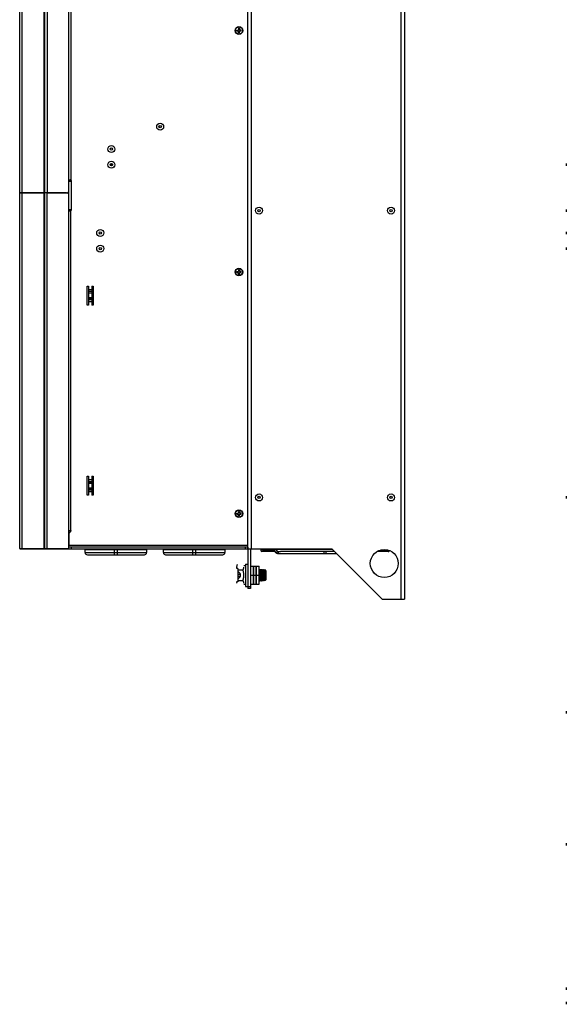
# Model space of a CAD drawing. Header units: millimetres. Extents: x 967 to 2466, y -778 to 1158.
# Tile 1 of 68: x 983 to 1471, y -691 to 190. Entities that reach past the tile are written whole.
import ezdxf

# ---------------------------------------------------------------- set-up
doc = ezdxf.new("R2010")
doc.units = ezdxf.units.MM
doc.header["$LTSCALE"] = 30.734
doc.layers.get('0').update_dxf_attribs({"linetype": 'CONTINUOUS'})

msp = doc.modelspace()

# ---------------------------------------------------------------- linework, layer by layer
for p, q in [((1323.62, -328.66), (1323.62, 701.34)), ((1326.62, 701.34), (1326.62, -328.66)), ((1007.12, 656.34), (1007.12, 34.64)), ((1026.62, 36.64), (1026.62, 656.34)), ((1186.62, -282.16), (1186.62, 654.84)), ((1189.62, 656.34), (1189.62, -283.66)), ((1028.22, 640.59), (1028.22, 46.26)), ((982.62, 34.64), (982.62, 480.54)), ((984.62, 480.54), (984.62, 34.64)), ((1005.12, 34.64), (1005.12, 479.96)), ((1004.62, 34.64), (1004.62, 315.34)), ((1176.62, 180.24), (1178.22, 180.24)), ((1176.62, 180.24), (1176.62, 179.44)), ((1176.62, 179.44), (1178.22, 179.44)), ((1179.02, 181.84), (1178.22, 181.84)), ((1178.22, 181.84), (1178.22, 180.24)), ((1178.22, 177.84), (1178.22, 179.44)), ((1178.22, 177.84), (1179.02, 177.84)), ((1179.02, 181.84), (1179.02, 180.24)), ((1180.62, 180.24), (1179.02, 180.24)), ((1179.02, 179.44), (1180.62, 179.44)), ((1179.02, 177.84), (1179.02, 179.44)), ((1180.62, 179.44), (1180.62, 180.24)), ((1471.37, 60.89), (1471.37, 58.79)), ((1026.62, 46.34), (1027.87, 46.34)), ((1027.23, 44.84), (1026.62, 44.84)), ((1028.22, 46.34), (1027.87, 46.34)), ((1028.2, 46.33), (1028.2, 46.26)), ((1028.62, 45.59), (1028.62, 19.09)), ((1026.62, 32.64), (1026.62, 36.64)), ((982.62, -283.16), (982.62, 34.64)), ((1024.62, 34.64), (982.62, 34.64)), ((982.62, 34.64), (1005.12, 34.64)), ((984.62, 34.64), (984.62, -283.66)), ((1004.62, -283.66), (1004.62, 34.64)), ((1005.12, -283.16), (1005.12, 34.64)), ((1006.65, 34.64), (1024.62, 34.64)), ((1006.82, 34.64), (1006.82, -283.66)), ((1025.12, 34.71), (1025.12, 34.58)), ((1026.62, -283.66), (1026.62, 32.64)), ((1026.62, 19.84), (1027.23, 19.84)), ((1027.87, 18.34), (1026.62, 18.34)), ((1027.87, 18.34), (1028.22, 18.34)), ((1028.2, 18.34), (1028.2, 18.42)), ((1028.22, -267.16), (1028.22, 18.36)), ((1028.27, 18.4), (1028.3, 18.42)), ((1028.37, 18.51), (1028.4, 18.55)), ((1028.62, 19.02), (1028.62, 19.09)), ((1471.37, 19.89), (1471.37, 17.79)), ((1471.37, -0.11), (1471.37, -2.21)), ((1471.37, -14.11), (1471.37, -16.21)), ((1179.02, -34.16), (1178.22, -34.16)), ((1178.22, -34.16), (1178.22, -35.76)), ((1179.02, -34.16), (1179.02, -35.76)), ((1176.62, -35.76), (1178.22, -35.76)), ((1176.62, -35.76), (1176.62, -36.56)), ((1176.62, -36.56), (1178.22, -36.56)), ((1178.22, -38.16), (1178.22, -36.56)), ((1178.22, -38.16), (1179.02, -38.16)), ((1180.62, -35.76), (1179.02, -35.76)), ((1179.02, -36.56), (1180.62, -36.56)), ((1179.02, -38.16), (1179.02, -36.56)), ((1180.62, -36.56), (1180.62, -35.76)), ((1043.02, -48.66), (1044.12, -48.66)), ((1043.02, -65.66), (1043.02, -48.66)), ((1044.12, -48.66), (1044.12, -65.66)), ((1044.12, -51.63), (1047.12, -51.63)), ((1047.12, -48.66), (1048.22, -48.66)), ((1047.12, -48.66), (1047.12, -65.66)), ((1048.22, -48.66), (1048.22, -65.66)), ((1047.12, -53.54), (1044.12, -53.54)), ((1044.12, -54.55), (1047.12, -54.55)), ((1047.12, -55.03), (1044.12, -55.03)), ((1044.12, -58.92), (1047.12, -58.92)), ((1047.12, -59.88), (1044.12, -59.88)), ((1044.12, -60.77), (1047.12, -60.77)), ((1044.12, -65.66), (1043.02, -65.66)), ((1047.12, -62.68), (1044.12, -62.68)), ((1048.22, -65.66), (1047.12, -65.66)), ((1043.02, -218.66), (1044.12, -218.66)), ((1043.02, -235.66), (1043.02, -218.66)), ((1044.12, -218.66), (1044.12, -235.66)), ((1047.12, -218.66), (1048.22, -218.66)), ((1047.12, -218.66), (1047.12, -235.66)), ((1048.22, -218.66), (1048.22, -235.66)), ((1044.12, -221.63), (1047.12, -221.63)), ((1047.12, -223.54), (1044.12, -223.54)), ((1044.12, -224.55), (1047.12, -224.55)), ((1047.12, -225.03), (1044.12, -225.03)), ((1044.12, -235.66), (1043.02, -235.66)), ((1044.12, -228.92), (1047.12, -228.92)), ((1047.12, -229.88), (1044.12, -229.88)), ((1044.12, -230.77), (1047.12, -230.77)), ((1047.12, -232.68), (1044.12, -232.68)), ((1048.22, -235.66), (1047.12, -235.66)), ((1471.37, -236.61), (1471.37, -238.71)), ((1176.62, -251.76), (1178.22, -251.76)), ((1176.62, -251.76), (1176.62, -252.56)), ((1176.62, -252.56), (1178.22, -252.56)), ((1179.02, -250.16), (1178.22, -250.16)), ((1178.22, -250.16), (1178.22, -251.76)), ((1178.22, -254.16), (1178.22, -252.56)), ((1178.22, -254.16), (1179.02, -254.16)), ((1179.02, -250.16), (1179.02, -251.76)), ((1180.62, -251.76), (1179.02, -251.76)), ((1179.02, -252.56), (1180.62, -252.56)), ((1179.02, -254.16), (1179.02, -252.56)), ((1180.62, -252.56), (1180.62, -251.76)), ((1026.62, -270.41), (1026.62, -280.66)), ((1028.22, -267.16), (1028.22, -267.91)), ((1026.62, -280.16), (1186.62, -280.16)), ((982.62, -283.16), (1026.62, -283.16)), ((983.12, -283.66), (1026.62, -283.66)), ((1026.89, -282.16), (1026.62, -282.16)), ((1026.62, -283.66), (1186.62, -283.66)), ((1186.35, -282.16), (1026.89, -282.16)), ((1028.62, -282.16), (1028.62, -283.66)), ((1041.12, -284.16), (1096.12, -284.16)), ((1041.12, -286.91), (1041.12, -284.16)), ((1041.12, -286.91), (1096.12, -286.91)), ((1043.12, -288.91), (1094.12, -288.91)), ((1047.12, -284.16), (1047.12, -283.66)), ((1067.12, -283.66), (1067.12, -288.91)), ((1070.12, -288.91), (1070.12, -283.66)), ((1090.12, -283.66), (1090.12, -284.16)), ((1096.12, -284.16), (1096.12, -286.91)), ((1111.12, -284.16), (1166.12, -284.16)), ((1111.12, -286.91), (1111.12, -284.16)), ((1111.12, -286.91), (1166.12, -286.91)), ((1113.12, -288.91), (1164.12, -288.91)), ((1117.12, -284.16), (1117.12, -283.66)), ((1137.12, -283.66), (1137.12, -288.91)), ((1140.12, -288.91), (1140.12, -283.66)), ((1160.12, -283.66), (1160.12, -284.16)), ((1166.12, -284.16), (1166.12, -286.91)), ((1184.62, -283.66), (1184.62, -282.16)), ((1186.62, -282.16), (1186.35, -282.16)), ((1186.62, -283.66), (1186.62, -282.16)), ((1186.62, -282.16), (1186.62, -283.66)), ((1186.62, -283.66), (1261.62, -283.66)), ((1186.62, -283.66), (1186.62, -319.16)), ((1189.12, -283.66), (1189.12, -319.16)), ((1210.83, -285.96), (1199.02, -285.96)), ((1199.73, -284.56), (1209.7, -284.56)), ((1209.98, -284.77), (1211.43, -286.8)), ((1211.44, -283.72), (1211.39, -283.66)), ((1211.44, -283.72), (1212.89, -285.75)), ((1262.12, -284.16), (1211.75, -284.16)), ((1213.18, -285.96), (1215.79, -285.96)), ((1213.18, -287.76), (1265.72, -287.76)), ((1263.92, -285.96), (1215.79, -285.96)), ((1306.04, -328.07), (1261.62, -283.66)), ((1312.22, -285.96), (1302.17, -285.96)), ((1305.5, -284.56), (1311.52, -284.56)), ((1184.62, -298.86), (1183.02, -298.86)), ((1184.62, -297.16), (1186.62, -297.16)), ((1184.62, -297.16), (1184.62, -317.16)), ((1189.12, -299.16), (1191.62, -299.16)), ((1191.62, -299.16), (1194.12, -299.16)), ((1191.62, -315.16), (1191.62, -299.16)), ((1191.62, -299.16), (1191.62, -315.16)), ((1194.12, -299.16), (1196.62, -299.16)), ((1194.12, -315.16), (1194.12, -299.16)), ((1194.12, -299.16), (1194.12, -315.16)), ((1196.62, -315.16), (1196.62, -299.16)), ((1177.58, -301.28), (1176.52, -301.28)), ((1177.58, -301.28), (1177.58, -313.03)), ((1177.58, -302.37), (1182.28, -302.37)), ((1179.76, -305.72), (1177.58, -303.54)), ((1177.58, -306.16), (1180.07, -306.16)), ((1179.76, -306.16), (1179.76, -308.16)), ((1180.2, -307.54), (1180.2, -306.78)), ((1189.12, -307.16), (1191.62, -307.16)), ((1191.62, -307.16), (1194.12, -307.16)), ((1194.12, -307.16), (1196.62, -307.16)), ((1196.73, -302.2), (1196.62, -302.38)), ((1196.72, -308.05), (1196.76, -308.79)), ((1196.75, -302.17), (1196.73, -302.2)), ((1196.76, -302.16), (1196.75, -302.17)), ((1196.76, -302.16), (1196.91, -302.16)), ((1196.91, -302.16), (1196.92, -302.17)), ((1197.32, -302.85), (1196.92, -302.17)), ((1197.04, -306.45), (1196.96, -304.46)), ((1197.16, -309.23), (1197.04, -306.45)), ((1197.11, -304.42), (1197.17, -305.73)), ((1197.17, -305.73), (1197.25, -307.86)), ((1197.25, -307.86), (1197.34, -309.85)), ((1197.62, -302.83), (1197.32, -302.83)), ((1197.42, -303.54), (1197.41, -303.44)), ((1197.42, -303.65), (1197.42, -303.54)), ((1197.43, -303.77), (1197.42, -303.65)), ((1197.45, -303.96), (1197.43, -303.77)), ((1197.46, -304.23), (1197.45, -303.96)), ((1197.49, -304.69), (1197.46, -304.23)), ((1197.53, -305.37), (1197.49, -304.69)), ((1197.56, -306.01), (1197.53, -305.37)), ((1197.58, -306.49), (1197.56, -306.01)), ((1197.6, -306.87), (1197.58, -306.49)), ((1197.66, -308.23), (1197.6, -306.87)), ((1198, -302.17), (1197.61, -302.83)), ((1197.71, -303.3), (1197.72, -303.39)), ((1197.72, -303.39), (1197.73, -303.49)), ((1197.73, -303.49), (1197.74, -303.59)), ((1197.74, -303.59), (1197.75, -303.77)), ((1197.75, -303.77), (1197.77, -303.96)), ((1197.77, -303.96), (1197.78, -304.16)), ((1197.78, -304.16), (1197.8, -304.45)), ((1197.8, -304.45), (1197.82, -304.77)), ((1197.82, -304.77), (1197.84, -305.28)), ((1197.84, -305.28), (1197.87, -305.82)), ((1197.87, -305.82), (1197.88, -306.01)), ((1197.88, -306.01), (1197.89, -306.2)), ((1197.89, -306.2), (1197.95, -307.46)), ((1197.95, -307.46), (1197.96, -307.85)), ((1197.96, -307.85), (1197.99, -308.32)), ((1198.01, -302.16), (1198, -302.17)), ((1198.01, -302.16), (1198.16, -302.16)), ((1198.16, -302.16), (1198.17, -302.17)), ((1198.57, -302.85), (1198.17, -302.17)), ((1198.24, -305.22), (1198.19, -304.09)), ((1198.4, -309.07), (1198.24, -305.22)), ((1198.36, -304.43), (1198.42, -305.74)), ((1198.42, -305.74), (1198.5, -307.87)), ((1198.5, -307.87), (1198.59, -309.86)), ((1198.87, -302.83), (1198.57, -302.83)), ((1198.65, -303.38), (1198.64, -303.29)), ((1198.66, -303.48), (1198.65, -303.38)), ((1198.67, -303.59), (1198.66, -303.48)), ((1198.68, -303.7), (1198.67, -303.59)), ((1198.69, -303.82), (1198.68, -303.7)), ((1198.7, -304.02), (1198.69, -303.82)), ((1198.72, -304.3), (1198.7, -304.02)), ((1198.75, -304.76), (1198.72, -304.3)), ((1198.79, -305.54), (1198.75, -304.76)), ((1198.82, -306.29), (1198.79, -305.54)), ((1198.84, -306.58), (1198.82, -306.29)), ((1199.25, -302.17), (1198.86, -302.83)), ((1198.93, -308.6), (1198.86, -307.06)), ((1198.97, -303.34), (1198.98, -303.43)), ((1198.98, -303.43), (1198.98, -303.54)), ((1198.98, -303.54), (1198.99, -303.65)), ((1198.99, -303.65), (1199.01, -303.82)), ((1199.01, -303.82), (1199.02, -304.02)), ((1199.02, -304.02), (1199.04, -304.3)), ((1199.04, -304.3), (1199.06, -304.6)), ((1199.06, -304.6), (1199.08, -305.01)), ((1199.08, -305.01), (1199.12, -305.82)), ((1199.12, -305.82), (1199.13, -306)), ((1199.13, -306), (1199.14, -306.19)), ((1199.14, -306.19), (1199.15, -306.48)), ((1199.15, -306.48), (1199.2, -307.45)), ((1199.21, -307.84), (1199.25, -308.6)), ((1199.26, -302.16), (1199.25, -302.17)), ((1199.26, -302.16), (1199.41, -302.16)), ((1199.41, -302.16), (1199.42, -302.17)), ((1199.82, -302.85), (1199.42, -302.17)), ((1199.49, -305.23), (1199.44, -304.1)), ((1199.66, -309.23), (1199.49, -305.23)), ((1199.58, -303.89), (1199.64, -305.08)), ((1199.64, -305.08), (1199.72, -307.16)), ((1199.72, -307.16), (1199.8, -309.09)), ((1200.12, -302.83), (1199.82, -302.83)), ((1199.84, -302.91), (1199.82, -302.85)), ((1200.04, -305.64), (1199.98, -304.54)), ((1200.16, -308.12), (1200.04, -305.64)), ((1200.5, -302.17), (1200.11, -302.83)), ((1200.37, -305.74), (1200.31, -304.62)), ((1200.48, -308.25), (1200.37, -305.74)), ((1200.51, -302.16), (1200.5, -302.17)), ((1200.51, -302.16), (1200.66, -302.16)), ((1200.66, -302.16), (1200.67, -302.17)), ((1201.07, -302.85), (1200.67, -302.17)), ((1200.77, -305.75), (1200.71, -304.45)), ((1200.88, -308.58), (1200.77, -305.75)), ((1200.84, -304.12), (1200.89, -305.24)), ((1200.89, -305.24), (1201.03, -308.57)), ((1201.37, -302.83), (1201.07, -302.83)), ((1201.31, -306), (1201.25, -304.86)), ((1201.42, -308.47), (1201.31, -306)), ((1201.75, -302.17), (1201.36, -302.83)), ((1201.62, -305.8), (1201.56, -304.67)), ((1201.74, -308.3), (1201.62, -305.8)), ((1201.76, -302.16), (1201.75, -302.17)), ((1201.76, -302.16), (1201.82, -302.16)), ((1201.82, -302.4), (1201.8, -302.24)), ((1202.03, -302.36), (1201.82, -302.16)), ((1201.82, -302.4), (1201.82, -302.16)), ((1202.03, -309.12), (1201.93, -305.17)), ((1202.03, -302.36), (1202.06, -302.41)), ((1202.32, -302.85), (1202.06, -302.41)), ((1202.5, -302.83), (1202.32, -302.83)), ((1202.5, -302.83), (1203.02, -303.36)), ((1202.5, -302.83), (1202.5, -304.81)), ((1203.02, -310.96), (1203.02, -303.36)), ((1177.58, -313.03), (1176.52, -313.03)), ((1176.76, -313.03), (1176.74, -313.07)), ((1180.07, -308.16), (1177.58, -308.16)), ((1177.58, -310.78), (1179.76, -308.6)), ((1177.58, -311.95), (1182.28, -311.95)), ((1184.62, -315.45), (1183.02, -315.45)), ((1189.12, -315.16), (1191.62, -315.16)), ((1191.62, -315.16), (1194.12, -315.16)), ((1194.12, -315.16), (1196.62, -315.16)), ((1196.62, -311.59), (1196.68, -311.48)), ((1196.68, -311.48), (1196.99, -311.48)), ((1196.76, -308.79), (1196.8, -309.57)), ((1196.8, -309.57), (1196.83, -310.03)), ((1196.83, -310.03), (1196.84, -310.31)), ((1196.84, -310.31), (1196.86, -310.5)), ((1196.86, -310.5), (1196.87, -310.62)), ((1196.87, -310.62), (1196.88, -310.74)), ((1196.88, -310.74), (1196.89, -310.84)), ((1196.89, -310.84), (1196.89, -310.94)), ((1196.89, -310.94), (1196.9, -311.03)), ((1196.98, -311.47), (1197.37, -312.15)), ((1197.21, -310.43), (1197.16, -309.23)), ((1197.39, -312.16), (1197.37, -312.15)), ((1197.39, -312.16), (1197.54, -312.16)), ((1197.54, -312.16), (1197.55, -312.15)), ((1197.55, -312.15), (1197.93, -311.48)), ((1197.67, -308.42), (1197.66, -308.23)), ((1197.68, -308.6), (1197.67, -308.42)), ((1197.7, -309.05), (1197.68, -308.6)), ((1197.73, -309.56), (1197.7, -309.05)), ((1197.75, -309.88), (1197.73, -309.56)), ((1197.77, -310.17), (1197.75, -309.88)), ((1197.78, -310.37), (1197.77, -310.17)), ((1197.79, -310.56), (1197.78, -310.37)), ((1197.81, -310.73), (1197.79, -310.56)), ((1197.82, -310.84), (1197.81, -310.73)), ((1197.82, -310.94), (1197.82, -310.84)), ((1197.83, -311.03), (1197.82, -310.94)), ((1197.93, -311.48), (1198.24, -311.48)), ((1197.99, -308.32), (1198.02, -308.97)), ((1198.02, -308.97), (1198.05, -309.64)), ((1198.05, -309.64), (1198.08, -310.1)), ((1198.08, -310.1), (1198.1, -310.37)), ((1198.1, -310.37), (1198.11, -310.56)), ((1198.11, -310.56), (1198.12, -310.68)), ((1198.12, -310.68), (1198.13, -310.79)), ((1198.13, -310.79), (1198.14, -310.89)), ((1198.23, -311.47), (1198.62, -312.15)), ((1198.45, -310.19), (1198.4, -309.07)), ((1198.64, -312.16), (1198.62, -312.15)), ((1198.64, -312.16), (1198.79, -312.16)), ((1198.79, -312.16), (1198.8, -312.15)), ((1198.8, -312.15), (1199.18, -311.48)), ((1198.97, -309.39), (1198.93, -308.6)), ((1198.99, -309.79), (1198.97, -309.39)), ((1199.01, -310.09), (1198.99, -309.79)), ((1199.02, -310.3), (1199.01, -310.09)), ((1199.04, -310.49), (1199.02, -310.3)), ((1199.05, -310.67), (1199.04, -310.49)), ((1199.06, -310.78), (1199.05, -310.67)), ((1199.07, -310.89), (1199.06, -310.78)), ((1199.08, -310.98), (1199.07, -310.89)), ((1199.18, -311.48), (1199.49, -311.48)), ((1199.25, -308.6), (1199.28, -309.22)), ((1199.28, -309.22), (1199.31, -309.79)), ((1199.31, -309.79), (1199.34, -310.16)), ((1199.34, -310.16), (1199.35, -310.43)), ((1199.35, -310.43), (1199.37, -310.62)), ((1199.37, -310.62), (1199.38, -310.73)), ((1199.38, -310.73), (1199.38, -310.84)), ((1199.38, -310.84), (1199.39, -310.93)), ((1199.48, -311.47), (1199.87, -312.15)), ((1199.71, -310.42), (1199.66, -309.23)), ((1199.8, -309.09), (1199.85, -310.22)), ((1199.89, -312.16), (1199.87, -312.15)), ((1199.89, -312.16), (1200.04, -312.16)), ((1200.04, -312.16), (1200.05, -312.15)), ((1200.05, -312.15), (1200.43, -311.48)), ((1200.22, -309.29), (1200.16, -308.12)), ((1200.43, -311.48), (1200.74, -311.48)), ((1200.54, -309.42), (1200.48, -308.25)), ((1200.73, -311.47), (1200.72, -311.44)), ((1200.73, -311.47), (1201.12, -312.15)), ((1200.94, -309.88), (1200.88, -308.58)), ((1201.03, -308.57), (1201.09, -309.87)), ((1201.14, -312.16), (1201.12, -312.15)), ((1201.14, -312.16), (1201.29, -312.16)), ((1201.29, -312.16), (1201.3, -312.15)), ((1201.3, -312.15), (1201.68, -311.48)), ((1201.48, -309.59), (1201.42, -308.47)), ((1201.68, -311.48), (1201.99, -311.48)), ((1201.79, -309.46), (1201.74, -308.3)), ((1201.98, -311.47), (1201.97, -311.45)), ((1201.98, -311.47), (1202.17, -311.8)), ((1202.07, -310.24), (1202.03, -309.12)), ((1202.18, -311.8), (1202.17, -311.8)), ((1202.18, -311.8), (1203.02, -310.96)), ((1184.62, -317.16), (1186.62, -317.16)), ((1186.62, -317.16), (1189.12, -317.16)), ((1189.12, -319.16), (1186.62, -319.16)), ((1307.45, -328.66), (1326.62, -328.66)), ((1471.37, -428.68), (1471.37, -430.78)), ((1471.37, -546.68), (1471.37, -548.78)), ((1471.37, -675.68), (1471.37, -677.78)), ((1471.37, -688.68), (1471.37, -690.78))]:
    msp.add_line(p, q)
for points in [[(1028.62, 45.59), (1028.62, 45.57), (1028.62, 45.55), (1028.62, 45.53), (1028.61, 45.5), (1028.6, 45.48), (1028.6, 45.46), (1028.59, 45.43), (1028.58, 45.41), (1028.56, 45.38), (1028.55, 45.36), (1028.53, 45.33), (1028.51, 45.31), (1028.49, 45.28), (1028.46, 45.26), (1028.43, 45.23), (1028.4, 45.2), (1028.36, 45.18), (1028.33, 45.15), (1028.28, 45.12), (1028.24, 45.1), (1028.19, 45.07), (1028.14, 45.04), (1028.09, 45.02), (1028.03, 45), (1027.98, 44.98), (1027.92, 44.96), (1027.86, 44.94), (1027.8, 44.92), (1027.74, 44.91), (1027.68, 44.89), (1027.62, 44.88), (1027.56, 44.87), (1027.51, 44.86), (1027.45, 44.86), (1027.39, 44.85), (1027.34, 44.85), (1027.29, 44.84), (1027.23, 44.84)], [(1027.23, 19.84), (1027.29, 19.84), (1027.34, 19.84), (1027.39, 19.84), (1027.45, 19.83), (1027.51, 19.82), (1027.56, 19.81), (1027.62, 19.8), (1027.68, 19.79), (1027.74, 19.78), (1027.8, 19.76), (1027.86, 19.75), (1027.92, 19.73), (1027.98, 19.71), (1028.03, 19.69), (1028.09, 19.66), (1028.14, 19.64), (1028.19, 19.62), (1028.24, 19.59), (1028.28, 19.56), (1028.33, 19.54), (1028.36, 19.51), (1028.4, 19.48), (1028.43, 19.46), (1028.46, 19.43), (1028.49, 19.4), (1028.51, 19.38), (1028.53, 19.35), (1028.55, 19.33), (1028.56, 19.3), (1028.58, 19.28), (1028.59, 19.25), (1028.6, 19.23), (1028.6, 19.21), (1028.61, 19.18), (1028.62, 19.16), (1028.62, 19.14), (1028.62, 19.11), (1028.62, 19.09)], [(1028.22, 18.36), (1028.25, 18.38), (1028.27, 18.4)], [(1028.3, 18.42), (1028.32, 18.45), (1028.35, 18.48), (1028.37, 18.51)], [(1028.4, 18.55), (1028.42, 18.58), (1028.48, 18.66)], [(1028.48, 18.66), (1028.5, 18.7), (1028.53, 18.74), (1028.56, 18.79)], [(1028.56, 18.79), (1028.58, 18.84), (1028.6, 18.89), (1028.61, 18.95), (1028.62, 19.02)], [(1026.68, -267.16), (1026.7, -267.16), (1026.72, -267.16), (1026.75, -267.16), (1026.77, -267.16), (1026.8, -267.17), (1026.83, -267.17), (1026.86, -267.18), (1026.9, -267.18), (1026.94, -267.19), (1026.98, -267.2), (1027.02, -267.2), (1027.06, -267.21), (1027.11, -267.22), (1027.15, -267.23), (1027.2, -267.24), (1027.25, -267.26), (1027.3, -267.27), (1027.36, -267.29), (1027.41, -267.3), (1027.46, -267.32), (1027.52, -267.34), (1027.57, -267.36), (1027.63, -267.38), (1027.68, -267.4), (1027.73, -267.42), (1027.78, -267.44), (1027.83, -267.47), (1027.87, -267.49), (1027.92, -267.51), (1027.95, -267.54), (1027.99, -267.56), (1028.02, -267.58), (1028.05, -267.61), (1028.08, -267.63), (1028.1, -267.65), (1028.12, -267.67), (1028.14, -267.7), (1028.16, -267.72), (1028.17, -267.74), (1028.18, -267.76), (1028.19, -267.78), (1028.2, -267.8), (1028.21, -267.82), (1028.21, -267.84), (1028.22, -267.85), (1028.22, -267.87), (1028.22, -267.89), (1028.22, -267.91)], [(1208.21, -283.66), (1208.2, -283.8), (1208.18, -283.94), (1208.14, -284.07), (1208.09, -284.19), (1208.03, -284.29), (1207.95, -284.39), (1207.87, -284.46), (1207.78, -284.51), (1207.68, -284.55), (1207.58, -284.56)], [(1209.7, -284.56), (1209.79, -284.55), (1209.89, -284.51), (1209.98, -284.46), (1210.06, -284.39), (1210.14, -284.29), (1210.2, -284.19), (1210.25, -284.07), (1210.29, -283.94), (1210.32, -283.8), (1210.32, -283.66)], [(1209.98, -284.77), (1209.92, -284.69), (1209.86, -284.64), (1209.8, -284.6), (1209.76, -284.57), (1209.72, -284.56), (1209.7, -284.56)], [(1210.25, -284.88), (1210.16, -284.87), (1210.08, -284.85), (1210.02, -284.81), (1209.98, -284.77)], [(1211.34, -284.24), (1211.26, -284.34), (1211.17, -284.44), (1211.06, -284.53), (1210.95, -284.62), (1210.83, -284.69), (1210.71, -284.76), (1210.59, -284.81), (1210.47, -284.85), (1210.36, -284.87), (1210.25, -284.88)], [(1211.44, -283.72), (1211.45, -283.73), (1211.48, -283.79), (1211.49, -283.87), (1211.48, -283.95), (1211.45, -284.05), (1211.4, -284.14), (1211.34, -284.24)], [(1213.18, -287.76), (1212.94, -287.74), (1212.7, -287.7), (1212.47, -287.62), (1212.24, -287.52), (1212.02, -287.38), (1211.81, -287.21), (1211.61, -287.02), (1211.43, -286.8)], [(1211.43, -286.8), (1211.47, -286.84), (1211.54, -286.88), (1211.61, -286.9), (1211.71, -286.91)], [(1211.71, -286.91), (1211.81, -286.9), (1211.92, -286.88), (1212.04, -286.84), (1212.16, -286.79), (1212.28, -286.72), (1212.4, -286.65), (1212.52, -286.56), (1212.62, -286.47), (1212.71, -286.37), (1212.79, -286.27)], [(1212.79, -286.27), (1212.85, -286.17), (1212.9, -286.08), (1212.93, -285.98), (1212.94, -285.9), (1212.93, -285.82), (1212.9, -285.76), (1212.89, -285.75)], [(1213.18, -285.96), (1213.15, -285.95), (1213.11, -285.94), (1213.07, -285.92), (1213.01, -285.88), (1212.95, -285.82), (1212.89, -285.75)], [(1213.18, -285.96), (1213.27, -285.97), (1213.37, -286), (1213.46, -286.06), (1213.55, -286.13), (1213.62, -286.22), (1213.68, -286.33), (1213.74, -286.45), (1213.77, -286.58), (1213.8, -286.72), (1213.8, -286.86)], [(1213.8, -286.86), (1213.8, -287), (1213.77, -287.14), (1213.74, -287.27), (1213.68, -287.39), (1213.62, -287.49), (1213.55, -287.59), (1213.46, -287.66), (1213.37, -287.71), (1213.27, -287.75), (1213.18, -287.76)], [(1254.86, -286.86), (1254.85, -286.72), (1254.82, -286.58), (1254.79, -286.45), (1254.74, -286.33), (1254.67, -286.22), (1254.6, -286.13), (1254.51, -286.06), (1254.42, -286), (1254.33, -285.97), (1254.23, -285.96)], [(1254.23, -287.76), (1254.33, -287.75), (1254.42, -287.71), (1254.51, -287.66), (1254.6, -287.59), (1254.67, -287.49), (1254.74, -287.39), (1254.79, -287.27), (1254.82, -287.14), (1254.85, -287), (1254.86, -286.86)], [(1257.02, -285.96), (1256.92, -285.97), (1256.82, -286), (1256.73, -286.06), (1256.65, -286.13), (1256.57, -286.22), (1256.51, -286.33), (1256.46, -286.45), (1256.42, -286.58), (1256.4, -286.72), (1256.39, -286.86)], [(1256.39, -286.86), (1256.4, -287), (1256.42, -287.14), (1256.46, -287.27), (1256.51, -287.39), (1256.57, -287.49), (1256.65, -287.59), (1256.73, -287.66), (1256.82, -287.71), (1256.92, -287.75), (1257.02, -287.76)], [(1177.26, -297.57), (1177.06, -297.94), (1176.89, -298.31), (1176.74, -298.7), (1176.63, -299.1), (1176.56, -299.52), (1176.52, -299.97)], [(1176.52, -299.97), (1176.56, -300.42), (1176.63, -300.84)], [(1176.63, -300.84), (1176.74, -301.24), (1176.76, -301.28)], [(1182.28, -302.37), (1182.48, -302), (1182.66, -301.62), (1182.8, -301.24), (1182.92, -300.84), (1182.99, -300.42), (1183.02, -299.97)], [(1183.02, -307.16), (1182.99, -306.28), (1182.92, -305.43), (1182.81, -304.63), (1182.66, -303.86), (1182.48, -303.1), (1182.28, -302.37)], [(1182.28, -311.95), (1182.48, -311.22), (1182.66, -310.47), (1182.8, -309.7), (1182.92, -308.9), (1182.99, -308.05), (1183.02, -307.16)], [(1196.62, -305.88), (1196.7, -307.47), (1196.7, -307.56), (1196.72, -308.05)], [(1196.82, -302.37), (1196.79, -302.21), (1196.76, -302.16)], [(1196.96, -304.46), (1196.93, -303.89), (1196.9, -303.39), (1196.87, -302.96), (1196.85, -302.62), (1196.82, -302.37)], [(1196.92, -302.17), (1196.94, -302.2), (1196.97, -302.35), (1196.99, -302.59), (1197.02, -302.93), (1197.05, -303.35), (1197.08, -303.85), (1197.11, -304.42)], [(1197.39, -303.3), (1197.39, -303.25), (1197.38, -303.21), (1197.38, -303.17), (1197.37, -303.14), (1197.37, -303.1), (1197.37, -303.07), (1197.36, -303.04), (1197.36, -303.01), (1197.35, -302.98), (1197.35, -302.96), (1197.34, -302.94), (1197.34, -302.92), (1197.33, -302.9), (1197.33, -302.88), (1197.33, -302.87), (1197.32, -302.86), (1197.32, -302.85), (1197.32, -302.85)], [(1197.41, -303.44), (1197.4, -303.39), (1197.39, -303.3)], [(1197.62, -302.83), (1197.62, -302.83), (1197.63, -302.84), (1197.63, -302.84), (1197.64, -302.85), (1197.64, -302.86), (1197.65, -302.87), (1197.65, -302.88), (1197.65, -302.9), (1197.66, -302.92), (1197.66, -302.94), (1197.67, -302.96), (1197.67, -302.98), (1197.68, -303.01), (1197.68, -303.04), (1197.69, -303.07), (1197.69, -303.1), (1197.7, -303.14), (1197.7, -303.17), (1197.7, -303.21), (1197.71, -303.25), (1197.71, -303.3)], [(1198.06, -302.32), (1198.04, -302.2), (1198.01, -302.16)], [(1198.19, -304.09), (1198.17, -303.61), (1198.14, -303.18), (1198.11, -302.81), (1198.09, -302.53), (1198.06, -302.32)], [(1198.17, -302.17), (1198.19, -302.2), (1198.22, -302.35), (1198.24, -302.6), (1198.27, -302.94), (1198.3, -303.36), (1198.33, -303.86), (1198.36, -304.43)], [(1198.64, -303.29), (1198.64, -303.25), (1198.63, -303.21), (1198.63, -303.17), (1198.62, -303.13), (1198.62, -303.1), (1198.62, -303.07), (1198.61, -303.04), (1198.61, -303.01), (1198.6, -302.98), (1198.6, -302.96), (1198.59, -302.94), (1198.59, -302.92), (1198.58, -302.9), (1198.58, -302.88), (1198.58, -302.87), (1198.57, -302.86), (1198.57, -302.85)], [(1198.86, -307.06), (1198.85, -306.87), (1198.84, -306.58)], [(1198.87, -302.83), (1198.87, -302.83), (1198.88, -302.84), (1198.88, -302.84), (1198.89, -302.85), (1198.89, -302.86), (1198.89, -302.87), (1198.9, -302.88), (1198.9, -302.9), (1198.91, -302.92), (1198.91, -302.94), (1198.92, -302.96), (1198.92, -302.98), (1198.93, -303.01), (1198.93, -303.04), (1198.94, -303.07), (1198.94, -303.1), (1198.94, -303.13), (1198.95, -303.17), (1198.95, -303.21), (1198.96, -303.25), (1198.96, -303.29), (1198.97, -303.34)], [(1199.2, -307.45), (1199.21, -307.65), (1199.21, -307.84)], [(1199.31, -302.32), (1199.29, -302.2), (1199.26, -302.16)], [(1199.44, -304.1), (1199.42, -303.61), (1199.39, -303.18), (1199.36, -302.82), (1199.34, -302.53), (1199.31, -302.32)], [(1199.42, -302.17), (1199.44, -302.21), (1199.47, -302.37), (1199.5, -302.62), (1199.52, -302.96), (1199.55, -303.39), (1199.58, -303.89)], [(1199.98, -304.54), (1199.95, -304.07), (1199.93, -303.66), (1199.9, -303.33), (1199.87, -303.07), (1199.84, -302.91)], [(1200.31, -304.62), (1200.28, -304.13), (1200.25, -303.71), (1200.22, -303.36), (1200.19, -303.1), (1200.16, -302.92), (1200.13, -302.84), (1200.12, -302.83)], [(1200.57, -302.36), (1200.54, -302.21), (1200.51, -302.16)], [(1200.71, -304.45), (1200.68, -303.88), (1200.65, -303.38), (1200.62, -302.96), (1200.6, -302.61), (1200.57, -302.36)], [(1200.67, -302.17), (1200.69, -302.2), (1200.71, -302.33), (1200.74, -302.54), (1200.76, -302.83), (1200.79, -303.2), (1200.82, -303.63), (1200.84, -304.12)], [(1201.25, -304.86), (1201.22, -304.36), (1201.19, -303.91), (1201.17, -303.54), (1201.14, -303.23), (1201.11, -303.01), (1201.08, -302.88), (1201.07, -302.85)], [(1201.56, -304.67), (1201.53, -304.18), (1201.5, -303.75), (1201.47, -303.4), (1201.44, -303.13), (1201.41, -302.94), (1201.39, -302.85), (1201.37, -302.83)], [(1201.8, -302.24), (1201.77, -302.16), (1201.76, -302.16)], [(1201.88, -303.48), (1201.86, -303.04), (1201.84, -302.68), (1201.82, -302.4)], [(1201.93, -305.17), (1201.91, -304.55), (1201.88, -303.48)], [(1202.06, -302.41), (1202.09, -302.46), (1202.14, -302.62), (1202.2, -302.84), (1202.26, -303.13), (1202.32, -303.48), (1202.38, -303.88), (1202.44, -304.33), (1202.5, -304.81)], [(1202.5, -304.81), (1202.47, -304.31), (1202.44, -303.86), (1202.41, -303.49), (1202.38, -303.19), (1202.35, -302.98), (1202.32, -302.86), (1202.32, -302.85)], [(1176.74, -313.07), (1176.63, -313.47), (1176.56, -313.9), (1176.52, -314.35)], [(1183.02, -314.35), (1182.99, -313.9), (1182.92, -313.48), (1182.8, -313.08), (1182.66, -312.69), (1182.48, -312.32), (1182.28, -311.95)], [(1196.68, -311.48), (1196.67, -311.48), (1196.67, -311.48), (1196.67, -311.47), (1196.66, -311.47), (1196.66, -311.46), (1196.65, -311.45), (1196.65, -311.44), (1196.64, -311.42), (1196.64, -311.4), (1196.63, -311.38), (1196.63, -311.36), (1196.62, -311.34), (1196.62, -311.33)], [(1196.9, -311.03), (1196.91, -311.07), (1196.91, -311.11), (1196.92, -311.15), (1196.92, -311.19), (1196.93, -311.22), (1196.93, -311.25), (1196.94, -311.28), (1196.94, -311.31), (1196.94, -311.34), (1196.95, -311.36), (1196.95, -311.38), (1196.96, -311.4), (1196.96, -311.42), (1196.97, -311.44), (1196.97, -311.45), (1196.98, -311.46), (1196.98, -311.47)], [(1197.37, -312.15), (1197.36, -312.11), (1197.33, -311.96), (1197.3, -311.72), (1197.27, -311.38), (1197.24, -310.94), (1197.21, -310.43)], [(1197.34, -309.85), (1197.36, -310.42), (1197.39, -310.92), (1197.42, -311.35), (1197.45, -311.69), (1197.48, -311.95), (1197.51, -312.1), (1197.54, -312.16)], [(1197.93, -311.48), (1197.92, -311.48), (1197.92, -311.48), (1197.91, -311.47), (1197.91, -311.47), (1197.91, -311.46), (1197.9, -311.45), (1197.9, -311.43), (1197.89, -311.42), (1197.89, -311.4), (1197.88, -311.38), (1197.88, -311.36), (1197.87, -311.34), (1197.87, -311.31), (1197.86, -311.28), (1197.86, -311.25), (1197.86, -311.22), (1197.85, -311.19), (1197.85, -311.15), (1197.84, -311.11), (1197.84, -311.07), (1197.83, -311.03)], [(1198.14, -310.89), (1198.14, -310.94), (1198.15, -311.03)], [(1198.15, -311.03), (1198.16, -311.07), (1198.16, -311.11), (1198.17, -311.15), (1198.17, -311.19), (1198.18, -311.22), (1198.18, -311.25), (1198.19, -311.28), (1198.19, -311.31), (1198.19, -311.34), (1198.2, -311.36), (1198.2, -311.38), (1198.21, -311.4), (1198.21, -311.42), (1198.22, -311.43), (1198.22, -311.45), (1198.23, -311.46), (1198.23, -311.47)], [(1198.62, -312.15), (1198.61, -312.11), (1198.58, -311.98), (1198.56, -311.77), (1198.53, -311.48), (1198.5, -311.12), (1198.48, -310.68), (1198.45, -310.19)], [(1198.59, -309.86), (1198.61, -310.43), (1198.64, -310.93), (1198.67, -311.36), (1198.7, -311.7), (1198.73, -311.95)], [(1198.73, -311.95), (1198.76, -312.1), (1198.79, -312.16)], [(1199.18, -311.48), (1199.17, -311.48), (1199.17, -311.48), (1199.16, -311.47), (1199.16, -311.47), (1199.16, -311.46), (1199.15, -311.45), (1199.15, -311.43), (1199.14, -311.42), (1199.14, -311.4), (1199.13, -311.38), (1199.13, -311.36), (1199.12, -311.33), (1199.12, -311.31), (1199.11, -311.28), (1199.11, -311.25), (1199.11, -311.22), (1199.1, -311.18), (1199.1, -311.15), (1199.09, -311.11), (1199.09, -311.07), (1199.08, -311.03), (1199.08, -310.98)], [(1199.39, -310.93), (1199.4, -310.98), (1199.4, -311.03), (1199.41, -311.07), (1199.41, -311.11), (1199.42, -311.15), (1199.42, -311.18), (1199.43, -311.22), (1199.43, -311.25), (1199.43, -311.28), (1199.44, -311.31), (1199.44, -311.33), (1199.45, -311.36), (1199.45, -311.38), (1199.46, -311.4), (1199.46, -311.42), (1199.47, -311.43), (1199.47, -311.45), (1199.47, -311.46), (1199.48, -311.47)], [(1199.87, -312.15), (1199.86, -312.1), (1199.83, -311.95), (1199.8, -311.7), (1199.77, -311.35), (1199.74, -310.92), (1199.71, -310.42)], [(1199.85, -310.22), (1199.88, -310.71), (1199.91, -311.14), (1199.93, -311.5), (1199.96, -311.79), (1199.98, -311.99)], [(1199.98, -311.99), (1200.01, -312.12), (1200.04, -312.16)], [(1200.43, -311.48), (1200.42, -311.48), (1200.39, -311.41), (1200.36, -311.25), (1200.33, -311.01), (1200.3, -310.68), (1200.27, -310.28), (1200.24, -309.82), (1200.22, -309.29)], [(1200.72, -311.44), (1200.69, -311.31), (1200.66, -311.08), (1200.63, -310.77), (1200.6, -310.39), (1200.57, -309.93), (1200.54, -309.42)], [(1201.12, -312.15), (1201.11, -312.11), (1201.08, -311.96), (1201.05, -311.72), (1201.02, -311.38), (1200.99, -310.95), (1200.97, -310.45), (1200.94, -309.88)], [(1201.09, -309.87), (1201.12, -310.44), (1201.14, -310.94), (1201.17, -311.36), (1201.2, -311.7), (1201.23, -311.95)], [(1201.23, -311.95), (1201.26, -312.1), (1201.29, -312.16)], [(1201.68, -311.48), (1201.66, -311.46), (1201.63, -311.35), (1201.6, -311.15), (1201.57, -310.87), (1201.54, -310.51), (1201.51, -310.08), (1201.48, -309.59)], [(1201.97, -311.45), (1201.94, -311.32), (1201.91, -311.11), (1201.88, -310.8), (1201.85, -310.42), (1201.82, -309.97), (1201.79, -309.46)], [(1202.17, -311.8), (1202.16, -311.77), (1202.14, -311.64), (1202.12, -311.42), (1202.11, -311.1), (1202.09, -310.71), (1202.07, -310.24)]]:
    msp.add_lwpolyline(points)
for centre, radius in [((1178.62, 179.84), 3.45), ((1178.62, 179.84), 3.18), ((1108.22, 93.84), 3.12), ((1108.22, 93.84), 1.05), ((1108.22, 93.84), 1), ((1064.62, 73.84), 3.12), ((1064.62, 73.84), 1.05), ((1064.62, 73.84), 1), ((1064.62, 59.84), 3.12), ((1064.62, 59.84), 1.05), ((1064.62, 59.84), 1), ((1196.62, 18.84), 3.12), ((1196.62, 18.84), 1.05), ((1196.62, 18.84), 1), ((1314.62, 18.84), 3.12), ((1314.62, 18.84), 1.05), ((1314.62, 18.84), 1), ((1054.62, -1.16), 3.12), ((1054.62, -1.16), 1.05), ((1054.62, -1.16), 1), ((1054.62, -15.16), 3.12), ((1054.62, -15.16), 1.05), ((1054.62, -15.16), 1), ((1178.62, -36.16), 3.45), ((1178.62, -36.16), 3.18), ((1196.62, -237.66), 3.12), ((1196.62, -237.66), 1.05), ((1196.62, -237.66), 1), ((1314.62, -237.66), 3.12), ((1314.62, -237.66), 1.05), ((1314.62, -237.66), 1), ((1178.62, -252.16), 3.45), ((1178.62, -252.16), 3.18), ((1308.62, -296.66), 12.5)]:
    msp.add_circle(centre, radius)
for centre, radius, start, end in [((1067.62, 59.84), 3.12, 161.5187, 198.44186), ((1067.62, 59.84), 2.12, 169.71027, 190.21655), ((1027.87, 45.59), 0.75, 62.17579, 90), ((1027.87, 45.59), 0.75, 65.06337, 81.62365), ((1027.87, 45.59), 0.75, 0, 62.17579), ((1024.62, 36.64), 2, 270, 360), ((1024.62, 36.14), 2, 0, 7.1777), ((1024.62, 32.64), 2, 0, 90), ((1027.87, 19.09), 0.75, 270, 360), ((1027.87, 19.09), 0.75, 279.00834, 295.12924), ((1028.62, -270.41), 2, 114.71985, 180), ((1027.47, -267.91), 0.75, 294.71985, 360), ((983.12, -283.16), 0.5, 180, 270), ((1005.62, -283.16), 0.5, 180, 270), ((1043.12, -286.91), 2, 180, 270), ((1094.12, -286.91), 2, 270, 360), ((1113.12, -286.91), 2, 180, 270), ((1164.12, -286.91), 2, 270, 360), ((1199.02, -285.06), 0.9, 92.80836, 270), ((1199.72, -283.66), 0.9, 180, 270), ((1206.52, -283.66), 0.9, 270, 360), ((1311.52, -283.66), 0.9, 270, 280.4788), ((1312.22, -285.06), 0.9, 270, 3.86956), ((1178.7, -306.78), 1.5, 0, 45), ((1178.7, -307.54), 1.5, 315, 360), ((1307.45, -326.66), 2, 225, 270)]:
    msp.add_arc(centre, radius, start, end)

doc.saveas('drawing.dxf')
